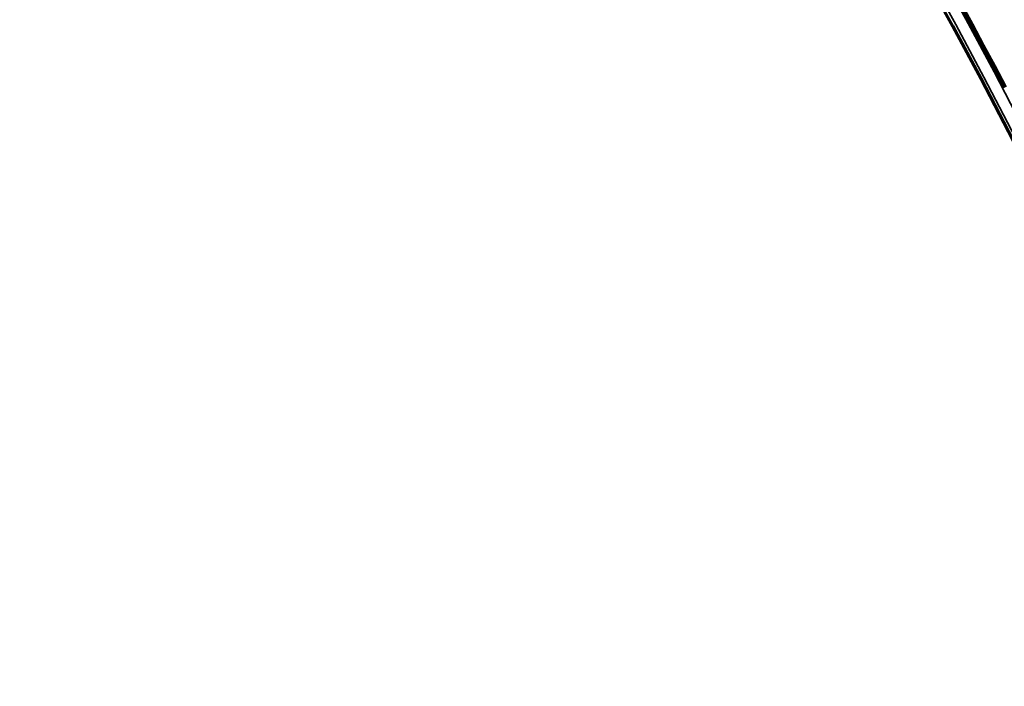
# Model space of a CAD drawing. Header units: millimetres. Extents: x -1503 to 2224, y -4278 to 2541.
# Tile 38 of 50: x 814 to 961, y -3025 to -2926. Entities that reach past the tile are written whole.
import ezdxf

# ---------------------------------------------------------------- set-up
doc = ezdxf.new("R2010")
doc.units = ezdxf.units.MM
doc.header["$LTSCALE"] = 0.75
doc.layers.add('Visible', color=7, linetype='Continuous', lineweight=70)
doc.layers.add('Visible Narrow', color=7, linetype='Continuous', lineweight=35)

msp = doc.modelspace()

# ---------------------------------------------------------------- linework, layer by layer
at = {"layer": 'Visible', "extrusion": (0, -5.969e-13, -1)}
for radius in [763.5, 736.5]:
    msp.add_circle((-305.85, -3277.76, -27.4), radius, dxfattribs=at)
for centre, radius, start, end in [((-305.85, -3277.76, -27.6), 761, 117.53924, 152.46076), ((-305.85, -3277.76, -27.6), 739, 117.58742, 152.41258), ((-961.52, -2936.23, -27.5), 1.02, 46.1854, 51.4758)]:
    msp.add_arc(centre, radius, start, end, dxfattribs=at)
at = {"layer": 'Visible'}
msp.add_arc((305.85, -3277.76, 27.8), 739.1, 27.54788, 62.45212, dxfattribs=at)
at = {"layer": 'Visible', "extrusion": (0, -5.969e-13, -1)}
msp.add_ellipse((961.09, -2935.95, 27.5), major_axis=(0.385, 0.599), ratio=0.700692, start_param=-1.255831, end_param=-1.242636, dxfattribs=at)
at = {"layer": 'Visible Narrow', "extrusion": (0, -5.969e-13, -1)}
for radius in [763, 761.3, 738.7, 737]:
    msp.add_circle((-305.85, -3277.76, -27.9), radius, dxfattribs=at)
at = {"layer": 'Visible Narrow'}
for centre, radius, start, end in [((305.85, -3277.76, 28.1), 760.6, 27.55824, 62.44176), ((305.85, -3277.76, 28.1), 739.4, 27.54803, 62.45197), ((961.52, -2936.23, 27.7), 0.814, 131.2652, 133.831)]:
    msp.add_arc(centre, radius, start, end, dxfattribs=at)
at = {"layer": 'Visible Narrow', "extrusion": (0.721215, 0.692711, -3.946e-13)}
msp.add_arc((-2782.9, 27.5, -1340.5), 0.2, 360, 90, dxfattribs=at)
at = {"layer": 'Visible Narrow'}
msp.add_ellipse((961.27, -2936.06, 27.7), major_axis=(0.342, 0.537), ratio=0.794218, start_param=1.273779, end_param=1.411637, dxfattribs=at)

doc.saveas('drawing.dxf')
